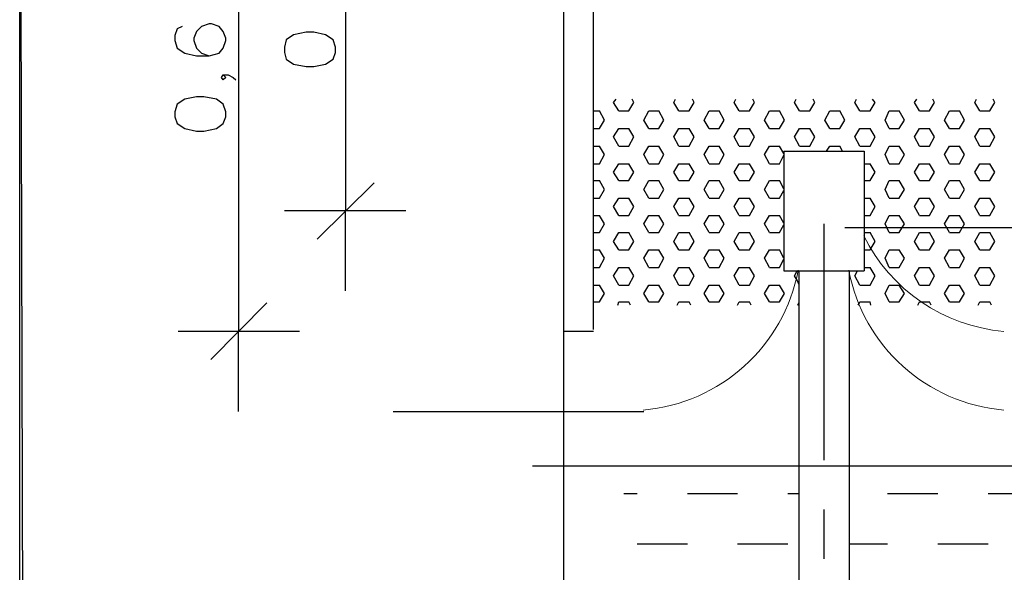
# Model space of a CAD drawing. Header units: millimetres. Extents: x 4477830 to 4478275, y -30323838 to -30323445.
# Tile 15 of 124: x 4477846.93 to 4477852.84, y -30323603.68 to -30323600.36. Entities that reach past the tile are written whole.
import ezdxf

# ---------------------------------------------------------------- set-up
doc = ezdxf.new("R2010")
doc.units = ezdxf.units.MM

msp = doc.modelspace()

# ---------------------------------------------------------------- linework, layer by layer
at = {"color": 8, "lineweight": 25, "flags": 128}
for points in [[(4477852.4893, -30323611.9923), (4477846.9692, -30323611.9923), (4477846.929, -30323597.3041)], [(4477850.1947, -30323602.2203), (4477850.1947, -30323606.6886)]]:
    msp.add_lwpolyline(points, dxfattribs=at)
at = {"color": 18, "true_color": 0x000000}
msp.add_lwpolyline([(4477846.929, -30323597.3041), (4477865.5572, -30323597.3041), (4477865.5572, -30323611.9923), (4477846.929, -30323611.9923)], close=True, dxfattribs=at)
at = {"color": 18, "lineweight": 25, "true_color": 0x000000, "flags": 128}
for points in [[(4477848.2423, -30323598.4966), (4477848.2423, -30323602.2303)], [(4477848.8864, -30323598.4966), (4477848.8864, -30323601.5057)], [(4477847.9052, -30323600.3987), (4477847.875, -30323600.4138), (4477847.8599, -30323600.4541), (4477847.8599, -30323600.4842), (4477847.875, -30323600.5295), (4477847.9203, -30323600.5597), (4477847.9907, -30323600.5748), (4477848.0662, -30323600.5748), (4477848.1266, -30323600.5597), (4477848.1517, -30323600.5295), (4477848.1668, -30323600.4842), (4477848.1668, -30323600.4692), (4477848.1517, -30323600.4289), (4477848.1266, -30323600.3987), (4477848.0813, -30323600.3836), (4477848.0662, -30323600.3836), (4477848.0209, -30323600.3987), (4477847.9907, -30323600.4289), (4477847.9756, -30323600.4692), (4477847.9756, -30323600.4842), (4477847.9907, -30323600.5295), (4477848.0209, -30323600.5597), (4477848.0662, -30323600.5748)], [(4477848.5191, -30323600.5547), (4477848.5291, -30323600.5949), (4477848.5744, -30323600.6251), (4477848.6499, -30323600.6402), (4477848.6952, -30323600.6402), (4477848.7656, -30323600.6251), (4477848.8109, -30323600.5949), (4477848.826, -30323600.5547), (4477848.826, -30323600.5245), (4477848.8109, -30323600.4792), (4477848.7656, -30323600.449), (4477848.6952, -30323600.4339), (4477848.6499, -30323600.4339), (4477848.5744, -30323600.449), (4477848.5291, -30323600.4792), (4477848.5191, -30323600.5245), (4477848.5191, -30323600.5547)], [(4477848.1517, -30323600.6906), (4477848.1668, -30323600.7057), (4477848.1517, -30323600.7207), (4477848.1417, -30323600.7057), (4477848.1517, -30323600.6906), (4477848.1819, -30323600.6906), (4477848.2121, -30323600.7057), (4477848.2272, -30323600.7207)], [(4477847.8599, -30323600.9422), (4477847.875, -30323600.9824), (4477847.9203, -30323601.0126), (4477847.9907, -30323601.0277), (4477848.036, -30323601.0277), (4477848.1115, -30323601.0126), (4477848.1517, -30323600.9824), (4477848.1668, -30323600.9422), (4477848.1668, -30323600.912), (4477848.1517, -30323600.8667), (4477848.1115, -30323600.8365), (4477848.036, -30323600.8214), (4477847.9907, -30323600.8214), (4477847.9203, -30323600.8365), (4477847.875, -30323600.8667), (4477847.8599, -30323600.912), (4477847.8599, -30323600.9422)], [(4477848.7153, -30323601.6768), (4477849.0575, -30323601.3397)], [(4477848.5191, -30323601.5057), (4477849.2487, -30323601.5057)], [(4477848.8864, -30323601.9888), (4477848.8864, -30323601.5057)], [(4477851.7596, -30323601.5862), (4477851.7596, -30323603.0052)], [(4477851.8854, -30323601.6064), (4477855.0404, -30323601.6064)], [(4477848.0762, -30323602.4014), (4477848.4134, -30323602.0592)], [(4477847.88, -30323602.2303), (4477848.6096, -30323602.2303)], [(4477848.2423, -30323602.7134), (4477848.2423, -30323602.2303)], [(4477850.1947, -30323602.2303), (4477850.3758, -30323602.2303)], [(4477850.0085, -30323603.0405), (4477853.9737, -30323603.0405)], [(4477851.7596, -30323603.3021), (4477851.7596, -30323603.599)]]:
    msp.add_lwpolyline(points, dxfattribs=at)
at = {"color": 6, "lineweight": 25, "flags": 128}
for points in [[(4477850.3758, -30323602.2203), (4477850.3758, -30323599.7596)], [(4477850.1947, -30323599.82), (4477850.1947, -30323602.2303)]]:
    msp.add_lwpolyline(points, dxfattribs=at)
at = {"color": 7, "lineweight": 25, "true_color": 0xfafafa, "flags": 128}
for points in [[(4477850.4966, -30323600.8566), (4477850.5117, -30323600.8365)], [(4477850.6174, -30323600.8566), (4477850.6073, -30323600.8365)], [(4477850.8589, -30323600.8566), (4477850.869, -30323600.8365)], [(4477850.9797, -30323600.8566), (4477850.9696, -30323600.8365)], [(4477851.2212, -30323600.8566), (4477851.2313, -30323600.8365)], [(4477851.342, -30323600.8566), (4477851.3319, -30323600.8365)], [(4477851.5835, -30323600.8566), (4477851.5936, -30323600.8365)], [(4477851.7043, -30323600.8566), (4477851.6942, -30323600.8365)], [(4477851.9458, -30323600.8566), (4477851.9559, -30323600.8365)], [(4477852.0666, -30323600.8566), (4477852.0515, -30323600.8365)], [(4477852.3031, -30323600.8566), (4477852.3182, -30323600.8365)], [(4477852.4238, -30323600.8566), (4477852.4138, -30323600.8365)], [(4477852.6654, -30323600.8566), (4477852.6754, -30323600.8365)], [(4477852.7861, -30323600.8566), (4477852.7761, -30323600.8365)], [(4477850.3758, -30323600.9069), (4477850.4111, -30323600.9069)], [(4477850.4413, -30323600.9623), (4477850.4111, -30323600.9069)], [(4477850.5268, -30323600.9069), (4477850.4966, -30323600.8566)], [(4477850.5268, -30323600.9069), (4477850.5872, -30323600.9069)], [(4477850.5872, -30323600.9069), (4477850.6174, -30323600.8566)], [(4477850.6778, -30323600.9623), (4477850.7079, -30323600.9069)], [(4477850.7079, -30323600.9069), (4477850.7683, -30323600.9069)], [(4477850.7985, -30323600.9623), (4477850.7683, -30323600.9069)], [(4477850.8891, -30323600.9069), (4477850.8589, -30323600.8566)], [(4477850.8891, -30323600.9069), (4477850.9495, -30323600.9069)], [(4477850.9495, -30323600.9069), (4477850.9797, -30323600.8566)], [(4477851.0401, -30323600.9623), (4477851.0702, -30323600.9069)], [(4477851.0702, -30323600.9069), (4477851.1306, -30323600.9069)], [(4477851.1608, -30323600.9623), (4477851.1306, -30323600.9069)], [(4477851.2514, -30323600.9069), (4477851.2212, -30323600.8566)], [(4477851.2514, -30323600.9069), (4477851.3118, -30323600.9069)], [(4477851.3118, -30323600.9069), (4477851.342, -30323600.8566)], [(4477851.4024, -30323600.9623), (4477851.4325, -30323600.9069)], [(4477851.4325, -30323600.9069), (4477851.4929, -30323600.9069)], [(4477851.5231, -30323600.9623), (4477851.4929, -30323600.9069)], [(4477851.6137, -30323600.9069), (4477851.5835, -30323600.8566)], [(4477851.6137, -30323600.9069), (4477851.6741, -30323600.9069)], [(4477851.6741, -30323600.9069), (4477851.7043, -30323600.8566)], [(4477851.7647, -30323600.9623), (4477851.7948, -30323600.9069)], [(4477851.7948, -30323600.9069), (4477851.8552, -30323600.9069)], [(4477851.8854, -30323600.9623), (4477851.8552, -30323600.9069)], [(4477851.976, -30323600.9069), (4477851.9458, -30323600.8566)], [(4477851.976, -30323600.9069), (4477852.0364, -30323600.9069)], [(4477852.0364, -30323600.9069), (4477852.0666, -30323600.8566)], [(4477852.127, -30323600.9623), (4477852.1521, -30323600.9069)], [(4477852.1521, -30323600.9069), (4477852.2125, -30323600.9069)], [(4477852.2427, -30323600.9623), (4477852.2125, -30323600.9069)], [(4477852.3333, -30323600.9069), (4477852.3031, -30323600.8566)], [(4477852.3333, -30323600.9069), (4477852.3936, -30323600.9069)], [(4477852.3936, -30323600.9069), (4477852.4238, -30323600.8566)], [(4477852.4842, -30323600.9623), (4477852.5144, -30323600.9069)], [(4477852.5144, -30323600.9069), (4477852.5748, -30323600.9069)], [(4477852.605, -30323600.9623), (4477852.5748, -30323600.9069)], [(4477852.6956, -30323600.9069), (4477852.6654, -30323600.8566)], [(4477852.6956, -30323600.9069), (4477852.7559, -30323600.9069)], [(4477852.7559, -30323600.9069), (4477852.7861, -30323600.8566)], [(4477850.4111, -30323601.0126), (4477850.4413, -30323600.9623)], [(4477850.7079, -30323601.0126), (4477850.6778, -30323600.9623)], [(4477850.7683, -30323601.0126), (4477850.7985, -30323600.9623)], [(4477851.0702, -30323601.0126), (4477851.0401, -30323600.9623)], [(4477851.1306, -30323601.0126), (4477851.1608, -30323600.9623)], [(4477851.4325, -30323601.0126), (4477851.4024, -30323600.9623)], [(4477851.4929, -30323601.0126), (4477851.5231, -30323600.9623)], [(4477851.7948, -30323601.0126), (4477851.7647, -30323600.9623)], [(4477851.8552, -30323601.0126), (4477851.8854, -30323600.9623)], [(4477852.1521, -30323601.0126), (4477852.127, -30323600.9623)], [(4477852.2125, -30323601.0126), (4477852.2427, -30323600.9623)], [(4477852.5144, -30323601.0126), (4477852.4842, -30323600.9623)], [(4477852.5748, -30323601.0126), (4477852.605, -30323600.9623)], [(4477850.3758, -30323601.0126), (4477850.4111, -30323601.0126)], [(4477850.4966, -30323601.0629), (4477850.5268, -30323601.0126)], [(4477850.5268, -30323601.0126), (4477850.5872, -30323601.0126)], [(4477850.6174, -30323601.0629), (4477850.5872, -30323601.0126)], [(4477850.7079, -30323601.0126), (4477850.7683, -30323601.0126)], [(4477850.8589, -30323601.0629), (4477850.8891, -30323601.0126)], [(4477850.8891, -30323601.0126), (4477850.9495, -30323601.0126)], [(4477850.9797, -30323601.0629), (4477850.9495, -30323601.0126)], [(4477851.0702, -30323601.0126), (4477851.1306, -30323601.0126)], [(4477851.2212, -30323601.0629), (4477851.2514, -30323601.0126)], [(4477851.2514, -30323601.0126), (4477851.3118, -30323601.0126)], [(4477851.342, -30323601.0629), (4477851.3118, -30323601.0126)], [(4477851.4325, -30323601.0126), (4477851.4929, -30323601.0126)], [(4477851.5835, -30323601.0629), (4477851.6137, -30323601.0126)], [(4477851.6137, -30323601.0126), (4477851.6741, -30323601.0126)], [(4477851.7043, -30323601.0629), (4477851.6741, -30323601.0126)], [(4477851.7948, -30323601.0126), (4477851.8552, -30323601.0126)], [(4477851.9458, -30323601.0629), (4477851.976, -30323601.0126)], [(4477851.976, -30323601.0126), (4477852.0364, -30323601.0126)], [(4477852.0666, -30323601.0629), (4477852.0364, -30323601.0126)], [(4477852.1521, -30323601.0126), (4477852.2125, -30323601.0126)], [(4477852.3031, -30323601.0629), (4477852.3333, -30323601.0126)], [(4477852.3333, -30323601.0126), (4477852.3936, -30323601.0126)], [(4477852.4238, -30323601.0629), (4477852.3936, -30323601.0126)], [(4477852.5144, -30323601.0126), (4477852.5748, -30323601.0126)], [(4477852.6654, -30323601.0629), (4477852.6956, -30323601.0126)], [(4477852.6956, -30323601.0126), (4477852.7559, -30323601.0126)], [(4477852.7861, -30323601.0629), (4477852.7559, -30323601.0126)], [(4477850.5268, -30323601.1183), (4477850.4966, -30323601.0629)], [(4477850.5872, -30323601.1183), (4477850.6174, -30323601.0629)], [(4477850.8891, -30323601.1183), (4477850.8589, -30323601.0629)], [(4477850.9495, -30323601.1183), (4477850.9797, -30323601.0629)], [(4477851.2514, -30323601.1183), (4477851.2212, -30323601.0629)], [(4477851.3118, -30323601.1183), (4477851.342, -30323601.0629)], [(4477851.6137, -30323601.1183), (4477851.5835, -30323601.0629)], [(4477851.6741, -30323601.1183), (4477851.7043, -30323601.0629)], [(4477851.976, -30323601.1183), (4477851.9458, -30323601.0629)], [(4477852.0364, -30323601.1183), (4477852.0666, -30323601.0629)], [(4477852.3333, -30323601.1183), (4477852.3031, -30323601.0629)], [(4477852.3936, -30323601.1183), (4477852.4238, -30323601.0629)], [(4477852.6956, -30323601.1183), (4477852.6654, -30323601.0629)], [(4477852.7559, -30323601.1183), (4477852.7861, -30323601.0629)], [(4477850.3758, -30323601.1183), (4477850.4111, -30323601.1183)], [(4477850.4413, -30323601.1686), (4477850.4111, -30323601.1183)], [(4477850.5268, -30323601.1183), (4477850.5872, -30323601.1183)], [(4477850.6778, -30323601.1686), (4477850.7079, -30323601.1183)], [(4477850.7079, -30323601.1183), (4477850.7683, -30323601.1183)], [(4477850.7985, -30323601.1686), (4477850.7683, -30323601.1183)], [(4477850.8891, -30323601.1183), (4477850.9495, -30323601.1183)], [(4477851.0401, -30323601.1686), (4477851.0702, -30323601.1183)], [(4477851.0702, -30323601.1183), (4477851.1306, -30323601.1183)], [(4477851.1608, -30323601.1686), (4477851.1306, -30323601.1183)], [(4477851.2514, -30323601.1183), (4477851.3118, -30323601.1183)], [(4477851.4024, -30323601.1686), (4477851.4325, -30323601.1183)], [(4477851.4325, -30323601.1183), (4477851.4929, -30323601.1183)], [(4477851.5181, -30323601.1636), (4477851.4929, -30323601.1183)], [(4477851.6137, -30323601.1183), (4477851.6741, -30323601.1183)], [(4477851.7747, -30323601.1485), (4477851.7948, -30323601.1183)], [(4477851.7948, -30323601.1183), (4477851.8552, -30323601.1183)], [(4477851.8703, -30323601.1485), (4477851.8552, -30323601.1183)], [(4477851.976, -30323601.1183), (4477852.0364, -30323601.1183)], [(4477852.127, -30323601.1686), (4477852.1521, -30323601.1183)], [(4477852.1521, -30323601.1183), (4477852.2125, -30323601.1183)], [(4477852.2427, -30323601.1686), (4477852.2125, -30323601.1183)], [(4477852.3333, -30323601.1183), (4477852.3936, -30323601.1183)], [(4477852.4842, -30323601.1686), (4477852.5144, -30323601.1183)], [(4477852.5144, -30323601.1183), (4477852.5748, -30323601.1183)], [(4477852.605, -30323601.1686), (4477852.5748, -30323601.1183)], [(4477852.6956, -30323601.1183), (4477852.7559, -30323601.1183)], [(4477850.4111, -30323601.2239), (4477850.4413, -30323601.1686)], [(4477850.7079, -30323601.2239), (4477850.6778, -30323601.1686)], [(4477850.7683, -30323601.2239), (4477850.7985, -30323601.1686)], [(4477851.0702, -30323601.2239), (4477851.0401, -30323601.1686)], [(4477851.1306, -30323601.2239), (4477851.1608, -30323601.1686)], [(4477851.4325, -30323601.2239), (4477851.4024, -30323601.1686)], [(4477851.4929, -30323601.2239), (4477851.5181, -30323601.1736)], [(4477852.1521, -30323601.2239), (4477852.127, -30323601.1686)], [(4477852.2125, -30323601.2239), (4477852.2427, -30323601.1686)], [(4477852.5144, -30323601.2239), (4477852.4842, -30323601.1686)], [(4477852.5748, -30323601.2239), (4477852.605, -30323601.1686)], [(4477850.3758, -30323601.2239), (4477850.4111, -30323601.2239)], [(4477850.4966, -30323601.2743), (4477850.5268, -30323601.2239)], [(4477850.5268, -30323601.2239), (4477850.5872, -30323601.2239)], [(4477850.6174, -30323601.2743), (4477850.5872, -30323601.2239)], [(4477850.7079, -30323601.2239), (4477850.7683, -30323601.2239)], [(4477850.8589, -30323601.2743), (4477850.8891, -30323601.2239)], [(4477850.8891, -30323601.2239), (4477850.9495, -30323601.2239)], [(4477850.9797, -30323601.2743), (4477850.9495, -30323601.2239)], [(4477851.0702, -30323601.2239), (4477851.1306, -30323601.2239)], [(4477851.2212, -30323601.2743), (4477851.2514, -30323601.2239)], [(4477851.2514, -30323601.2239), (4477851.3118, -30323601.2239)], [(4477851.342, -30323601.2743), (4477851.3118, -30323601.2239)], [(4477851.4325, -30323601.2239), (4477851.4929, -30323601.2239)], [(4477852.0012, -30323601.2239), (4477852.0364, -30323601.2239)], [(4477852.0666, -30323601.2743), (4477852.0364, -30323601.2239)], [(4477852.1521, -30323601.2239), (4477852.2125, -30323601.2239)], [(4477852.3031, -30323601.2743), (4477852.3333, -30323601.2239)], [(4477852.3333, -30323601.2239), (4477852.3936, -30323601.2239)], [(4477852.4238, -30323601.2743), (4477852.3936, -30323601.2239)], [(4477852.5144, -30323601.2239), (4477852.5748, -30323601.2239)], [(4477852.6654, -30323601.2743), (4477852.6956, -30323601.2239)], [(4477852.6956, -30323601.2239), (4477852.7559, -30323601.2239)], [(4477852.7861, -30323601.2743), (4477852.7559, -30323601.2239)], [(4477850.3758, -30323601.3246), (4477850.4111, -30323601.3246)], [(4477850.4413, -30323601.3799), (4477850.4111, -30323601.3246)], [(4477850.5268, -30323601.3246), (4477850.4966, -30323601.2743)], [(4477850.5268, -30323601.3246), (4477850.5872, -30323601.3246)], [(4477850.5872, -30323601.3246), (4477850.6174, -30323601.2743)], [(4477850.6778, -30323601.3799), (4477850.7079, -30323601.3246)], [(4477850.7079, -30323601.3246), (4477850.7683, -30323601.3246)], [(4477850.7985, -30323601.3799), (4477850.7683, -30323601.3246)], [(4477850.8891, -30323601.3246), (4477850.8589, -30323601.2743)], [(4477850.8891, -30323601.3246), (4477850.9495, -30323601.3246)], [(4477850.9495, -30323601.3246), (4477850.9797, -30323601.2743)], [(4477851.0401, -30323601.3799), (4477851.0702, -30323601.3246)], [(4477851.0702, -30323601.3246), (4477851.1306, -30323601.3246)], [(4477851.1608, -30323601.3799), (4477851.1306, -30323601.3246)], [(4477851.2514, -30323601.3246), (4477851.2212, -30323601.2743)], [(4477851.2514, -30323601.3246), (4477851.3118, -30323601.3246)], [(4477851.3118, -30323601.3246), (4477851.342, -30323601.2743)], [(4477851.4024, -30323601.3799), (4477851.4325, -30323601.3246)], [(4477851.4325, -30323601.3246), (4477851.4929, -30323601.3246)], [(4477851.5181, -30323601.3749), (4477851.4929, -30323601.3246)], [(4477852.0012, -30323601.3246), (4477852.0364, -30323601.3246)], [(4477852.0364, -30323601.3246), (4477852.0666, -30323601.2743)], [(4477852.127, -30323601.3799), (4477852.1521, -30323601.3246)], [(4477852.1521, -30323601.3246), (4477852.2125, -30323601.3246)], [(4477852.2427, -30323601.3799), (4477852.2125, -30323601.3246)], [(4477852.3333, -30323601.3246), (4477852.3031, -30323601.2743)], [(4477852.3333, -30323601.3246), (4477852.3936, -30323601.3246)], [(4477852.3936, -30323601.3246), (4477852.4238, -30323601.2743)], [(4477852.4842, -30323601.3799), (4477852.5144, -30323601.3246)], [(4477852.5144, -30323601.3246), (4477852.5748, -30323601.3246)], [(4477852.605, -30323601.3799), (4477852.5748, -30323601.3246)], [(4477852.6956, -30323601.3246), (4477852.6654, -30323601.2743)], [(4477852.6956, -30323601.3246), (4477852.7559, -30323601.3246)], [(4477852.7559, -30323601.3246), (4477852.7861, -30323601.2743)], [(4477850.4111, -30323601.4302), (4477850.4413, -30323601.3799)], [(4477850.7079, -30323601.4302), (4477850.6778, -30323601.3799)], [(4477850.7683, -30323601.4302), (4477850.7985, -30323601.3799)], [(4477851.0702, -30323601.4302), (4477851.0401, -30323601.3799)], [(4477851.1306, -30323601.4302), (4477851.1608, -30323601.3799)], [(4477851.4325, -30323601.4302), (4477851.4024, -30323601.3799)], [(4477852.1521, -30323601.4302), (4477852.127, -30323601.3799)], [(4477852.2125, -30323601.4302), (4477852.2427, -30323601.3799)], [(4477852.5144, -30323601.4302), (4477852.4842, -30323601.3799)], [(4477852.5748, -30323601.4302), (4477852.605, -30323601.3799)], [(4477850.3758, -30323601.4302), (4477850.4111, -30323601.4302)], [(4477850.4966, -30323601.4806), (4477850.5268, -30323601.4302)], [(4477850.5268, -30323601.4302), (4477850.5872, -30323601.4302)], [(4477850.6174, -30323601.4806), (4477850.5872, -30323601.4302)], [(4477850.7079, -30323601.4302), (4477850.7683, -30323601.4302)], [(4477850.8589, -30323601.4806), (4477850.8891, -30323601.4302)], [(4477850.8891, -30323601.4302), (4477850.9495, -30323601.4302)], [(4477850.9797, -30323601.4806), (4477850.9495, -30323601.4302)], [(4477851.0702, -30323601.4302), (4477851.1306, -30323601.4302)], [(4477851.2212, -30323601.4806), (4477851.2514, -30323601.4302)], [(4477851.2514, -30323601.4302), (4477851.3118, -30323601.4302)], [(4477851.342, -30323601.4806), (4477851.3118, -30323601.4302)], [(4477851.4325, -30323601.4302), (4477851.4929, -30323601.4302)], [(4477851.4929, -30323601.4302), (4477851.5181, -30323601.385)], [(4477852.0012, -30323601.4302), (4477852.0364, -30323601.4302)], [(4477852.0666, -30323601.4806), (4477852.0364, -30323601.4302)], [(4477852.1521, -30323601.4302), (4477852.2125, -30323601.4302)], [(4477852.3031, -30323601.4806), (4477852.3333, -30323601.4302)], [(4477852.3333, -30323601.4302), (4477852.3936, -30323601.4302)], [(4477852.4238, -30323601.4806), (4477852.3936, -30323601.4302)], [(4477852.5144, -30323601.4302), (4477852.5748, -30323601.4302)], [(4477852.6654, -30323601.4806), (4477852.6956, -30323601.4302)], [(4477852.6956, -30323601.4302), (4477852.7559, -30323601.4302)], [(4477852.7861, -30323601.4806), (4477852.7559, -30323601.4302)], [(4477850.5268, -30323601.5359), (4477850.4966, -30323601.4806)], [(4477850.5872, -30323601.5359), (4477850.6174, -30323601.4806)], [(4477850.8891, -30323601.5359), (4477850.8589, -30323601.4806)], [(4477850.9495, -30323601.5359), (4477850.9797, -30323601.4806)], [(4477851.2514, -30323601.5359), (4477851.2212, -30323601.4806)], [(4477851.3118, -30323601.5359), (4477851.342, -30323601.4806)], [(4477852.0364, -30323601.5359), (4477852.0666, -30323601.4806)], [(4477852.3333, -30323601.5359), (4477852.3031, -30323601.4806)], [(4477852.3936, -30323601.5359), (4477852.4238, -30323601.4806)], [(4477852.6956, -30323601.5359), (4477852.6654, -30323601.4806)], [(4477852.7559, -30323601.5359), (4477852.7861, -30323601.4806)], [(4477850.3758, -30323601.5359), (4477850.4111, -30323601.5359)], [(4477850.4413, -30323601.5862), (4477850.4111, -30323601.5359)], [(4477850.5268, -30323601.5359), (4477850.5872, -30323601.5359)], [(4477850.6778, -30323601.5862), (4477850.7079, -30323601.5359)], [(4477850.7079, -30323601.5359), (4477850.7683, -30323601.5359)], [(4477850.7985, -30323601.5862), (4477850.7683, -30323601.5359)], [(4477850.8891, -30323601.5359), (4477850.9495, -30323601.5359)], [(4477851.0401, -30323601.5862), (4477851.0702, -30323601.5359)], [(4477851.0702, -30323601.5359), (4477851.1306, -30323601.5359)], [(4477851.1608, -30323601.5862), (4477851.1306, -30323601.5359)], [(4477851.2514, -30323601.5359), (4477851.3118, -30323601.5359)], [(4477851.4024, -30323601.5862), (4477851.4325, -30323601.5359)], [(4477851.4325, -30323601.5359), (4477851.4929, -30323601.5359)], [(4477851.5181, -30323601.5812), (4477851.4929, -30323601.5359)], [(4477852.0012, -30323601.5359), (4477852.0364, -30323601.5359)], [(4477852.127, -30323601.5862), (4477852.1521, -30323601.5359)], [(4477852.1521, -30323601.5359), (4477852.2125, -30323601.5359)], [(4477852.2427, -30323601.5862), (4477852.2125, -30323601.5359)], [(4477852.3333, -30323601.5359), (4477852.3936, -30323601.5359)], [(4477852.4842, -30323601.5862), (4477852.5144, -30323601.5359)], [(4477852.5144, -30323601.5359), (4477852.5748, -30323601.5359)], [(4477852.605, -30323601.5862), (4477852.5748, -30323601.5359)], [(4477852.6956, -30323601.5359), (4477852.7559, -30323601.5359)], [(4477850.4111, -30323601.6366), (4477850.4413, -30323601.5862)], [(4477850.7079, -30323601.6366), (4477850.6778, -30323601.5862)], [(4477850.7683, -30323601.6366), (4477850.7985, -30323601.5862)], [(4477851.0702, -30323601.6366), (4477851.0401, -30323601.5862)], [(4477851.1306, -30323601.6366), (4477851.1608, -30323601.5862)], [(4477851.4325, -30323601.6366), (4477851.4024, -30323601.5862)], [(4477851.4929, -30323601.6366), (4477851.5181, -30323601.5913)], [(4477852.1521, -30323601.6366), (4477852.127, -30323601.5862)], [(4477852.2125, -30323601.6366), (4477852.2427, -30323601.5862)], [(4477852.5144, -30323601.6366), (4477852.4842, -30323601.5862)], [(4477852.5748, -30323601.6366), (4477852.605, -30323601.5862)], [(4477850.3758, -30323601.6366), (4477850.4111, -30323601.6366)], [(4477850.4966, -30323601.6919), (4477850.5268, -30323601.6366)], [(4477850.5268, -30323601.6366), (4477850.5872, -30323601.6366)], [(4477850.6174, -30323601.6919), (4477850.5872, -30323601.6366)], [(4477850.7079, -30323601.6366), (4477850.7683, -30323601.6366)], [(4477850.8589, -30323601.6919), (4477850.8891, -30323601.6366)], [(4477850.8891, -30323601.6366), (4477850.9495, -30323601.6366)], [(4477850.9797, -30323601.6919), (4477850.9495, -30323601.6366)], [(4477851.0702, -30323601.6366), (4477851.1306, -30323601.6366)], [(4477851.2212, -30323601.6919), (4477851.2514, -30323601.6366)], [(4477851.2514, -30323601.6366), (4477851.3118, -30323601.6366)], [(4477851.342, -30323601.6919), (4477851.3118, -30323601.6366)], [(4477851.4325, -30323601.6366), (4477851.4929, -30323601.6366)], [(4477852.0012, -30323601.6366), (4477852.0364, -30323601.6366)], [(4477852.0666, -30323601.6919), (4477852.0364, -30323601.6366)], [(4477852.1521, -30323601.6366), (4477852.2125, -30323601.6366)], [(4477852.3031, -30323601.6919), (4477852.3333, -30323601.6366)], [(4477852.3333, -30323601.6366), (4477852.3936, -30323601.6366)], [(4477852.4238, -30323601.6919), (4477852.3936, -30323601.6366)], [(4477852.5144, -30323601.6366), (4477852.5748, -30323601.6366)], [(4477852.6654, -30323601.6919), (4477852.6956, -30323601.6366)], [(4477852.6956, -30323601.6366), (4477852.7559, -30323601.6366)], [(4477852.7861, -30323601.6919), (4477852.7559, -30323601.6366)], [(4477850.5268, -30323601.7422), (4477850.4966, -30323601.6919)], [(4477850.5872, -30323601.7422), (4477850.6174, -30323601.6919)], [(4477850.8891, -30323601.7422), (4477850.8589, -30323601.6919)], [(4477850.9495, -30323601.7422), (4477850.9797, -30323601.6919)], [(4477851.2514, -30323601.7422), (4477851.2212, -30323601.6919)], [(4477851.3118, -30323601.7422), (4477851.342, -30323601.6919)], [(4477852.0364, -30323601.7422), (4477852.0666, -30323601.6919)], [(4477852.3333, -30323601.7422), (4477852.3031, -30323601.6919)], [(4477852.3936, -30323601.7422), (4477852.4238, -30323601.6919)], [(4477852.6956, -30323601.7422), (4477852.6654, -30323601.6919)], [(4477852.7559, -30323601.7422), (4477852.7861, -30323601.6919)], [(4477850.3758, -30323601.7422), (4477850.4111, -30323601.7422)], [(4477850.4413, -30323601.7925), (4477850.4111, -30323601.7422)], [(4477850.4111, -30323601.8479), (4477850.4413, -30323601.7925)], [(4477850.5268, -30323601.7422), (4477850.5872, -30323601.7422)], [(4477850.6778, -30323601.7925), (4477850.7079, -30323601.7422)], [(4477850.7079, -30323601.8479), (4477850.6778, -30323601.7925)], [(4477850.7079, -30323601.7422), (4477850.7683, -30323601.7422)], [(4477850.7985, -30323601.7925), (4477850.7683, -30323601.7422)], [(4477850.7683, -30323601.8479), (4477850.7985, -30323601.7925)], [(4477850.8891, -30323601.7422), (4477850.9495, -30323601.7422)], [(4477851.0401, -30323601.7925), (4477851.0702, -30323601.7422)], [(4477851.0702, -30323601.8479), (4477851.0401, -30323601.7925)], [(4477851.0702, -30323601.7422), (4477851.1306, -30323601.7422)], [(4477851.1608, -30323601.7925), (4477851.1306, -30323601.7422)], [(4477851.1306, -30323601.8479), (4477851.1608, -30323601.7925)], [(4477851.2514, -30323601.7422), (4477851.3118, -30323601.7422)], [(4477851.4024, -30323601.7925), (4477851.4325, -30323601.7422)], [(4477851.4325, -30323601.8479), (4477851.4024, -30323601.7925)], [(4477851.4325, -30323601.7422), (4477851.4929, -30323601.7422)], [(4477851.5181, -30323601.7925), (4477851.4929, -30323601.7422)], [(4477851.4929, -30323601.8479), (4477851.5181, -30323601.7976)], [(4477852.0012, -30323601.7422), (4477852.0364, -30323601.7422)], [(4477852.127, -30323601.7925), (4477852.1521, -30323601.7422)], [(4477852.1521, -30323601.8479), (4477852.127, -30323601.7925)], [(4477852.1521, -30323601.7422), (4477852.2125, -30323601.7422)], [(4477852.2427, -30323601.7925), (4477852.2125, -30323601.7422)], [(4477852.2125, -30323601.8479), (4477852.2427, -30323601.7925)], [(4477852.3333, -30323601.7422), (4477852.3936, -30323601.7422)], [(4477852.4842, -30323601.7925), (4477852.5144, -30323601.7422)], [(4477852.5144, -30323601.8479), (4477852.4842, -30323601.7925)], [(4477852.5144, -30323601.7422), (4477852.5748, -30323601.7422)], [(4477852.605, -30323601.7925), (4477852.5748, -30323601.7422)], [(4477852.5748, -30323601.8479), (4477852.605, -30323601.7925)], [(4477852.6956, -30323601.7422), (4477852.7559, -30323601.7422)], [(4477850.3758, -30323601.8479), (4477850.4111, -30323601.8479)], [(4477850.4966, -30323601.8982), (4477850.5268, -30323601.8479)], [(4477850.5268, -30323601.8479), (4477850.5872, -30323601.8479)], [(4477850.6174, -30323601.8982), (4477850.5872, -30323601.8479)], [(4477850.7079, -30323601.8479), (4477850.7683, -30323601.8479)], [(4477850.8589, -30323601.8982), (4477850.8891, -30323601.8479)], [(4477850.8891, -30323601.8479), (4477850.9495, -30323601.8479)], [(4477850.9797, -30323601.8982), (4477850.9495, -30323601.8479)], [(4477851.0702, -30323601.8479), (4477851.1306, -30323601.8479)], [(4477851.2212, -30323601.8982), (4477851.2514, -30323601.8479)], [(4477851.2514, -30323601.8479), (4477851.3118, -30323601.8479)], [(4477851.342, -30323601.8982), (4477851.3118, -30323601.8479)], [(4477851.4325, -30323601.8479), (4477851.4929, -30323601.8479)], [(4477852.0012, -30323601.8479), (4477852.0364, -30323601.8479)], [(4477852.0666, -30323601.8982), (4477852.0364, -30323601.8479)], [(4477852.1521, -30323601.8479), (4477852.2125, -30323601.8479)], [(4477852.3031, -30323601.8982), (4477852.3333, -30323601.8479)], [(4477852.3333, -30323601.8479), (4477852.3936, -30323601.8479)], [(4477852.4238, -30323601.8982), (4477852.3936, -30323601.8479)], [(4477852.5144, -30323601.8479), (4477852.5748, -30323601.8479)], [(4477852.6654, -30323601.8982), (4477852.6956, -30323601.8479)], [(4477852.6956, -30323601.8479), (4477852.7559, -30323601.8479)], [(4477852.7861, -30323601.8982), (4477852.7559, -30323601.8479)], [(4477850.5268, -30323601.9536), (4477850.4966, -30323601.8982)], [(4477850.5872, -30323601.9536), (4477850.6174, -30323601.8982)], [(4477850.8891, -30323601.9536), (4477850.8589, -30323601.8982)], [(4477850.9495, -30323601.9536), (4477850.9797, -30323601.8982)], [(4477851.2514, -30323601.9536), (4477851.2212, -30323601.8982)], [(4477851.3118, -30323601.9536), (4477851.342, -30323601.8982)], [(4477851.5835, -30323601.8982), (4477851.5986, -30323601.868)], [(4477851.5986, -30323601.9234), (4477851.5835, -30323601.8982)], [(4477851.9458, -30323601.8982), (4477851.9609, -30323601.868)], [(4477851.976, -30323601.9536), (4477851.9458, -30323601.8982)], [(4477852.0364, -30323601.9536), (4477852.0666, -30323601.8982)], [(4477852.3333, -30323601.9536), (4477852.3031, -30323601.8982)], [(4477852.3936, -30323601.9536), (4477852.4238, -30323601.8982)], [(4477852.6956, -30323601.9536), (4477852.6654, -30323601.8982)], [(4477852.7559, -30323601.9536), (4477852.7861, -30323601.8982)], [(4477850.3758, -30323601.9536), (4477850.4111, -30323601.9536)], [(4477850.4413, -30323602.0039), (4477850.4111, -30323601.9536)], [(4477850.5268, -30323601.9536), (4477850.5872, -30323601.9536)], [(4477850.6778, -30323602.0039), (4477850.7079, -30323601.9536)], [(4477850.7079, -30323601.9536), (4477850.7683, -30323601.9536)], [(4477850.7985, -30323602.0039), (4477850.7683, -30323601.9536)], [(4477850.8891, -30323601.9536), (4477850.9495, -30323601.9536)], [(4477851.0401, -30323602.0039), (4477851.0702, -30323601.9536)], [(4477851.0702, -30323601.9536), (4477851.1306, -30323601.9536)], [(4477851.1608, -30323602.0039), (4477851.1306, -30323601.9536)], [(4477851.2514, -30323601.9536), (4477851.3118, -30323601.9536)], [(4477851.4024, -30323602.0039), (4477851.4325, -30323601.9536)], [(4477851.4325, -30323601.9536), (4477851.4929, -30323601.9536)], [(4477851.5231, -30323602.0039), (4477851.4929, -30323601.9536)], [(4477851.6087, -30323601.9485), (4477851.5986, -30323601.9234)], [(4477851.976, -30323601.9536), (4477852.0364, -30323601.9536)], [(4477852.127, -30323602.0039), (4477852.1521, -30323601.9536)], [(4477852.1521, -30323601.9536), (4477852.2125, -30323601.9536)], [(4477852.2427, -30323602.0039), (4477852.2125, -30323601.9536)], [(4477852.3333, -30323601.9536), (4477852.3936, -30323601.9536)], [(4477852.4842, -30323602.0039), (4477852.5144, -30323601.9536)], [(4477852.5144, -30323601.9536), (4477852.5748, -30323601.9536)], [(4477852.605, -30323602.0039), (4477852.5748, -30323601.9536)], [(4477852.6956, -30323601.9536), (4477852.7559, -30323601.9536)], [(4477850.4111, -30323602.0542), (4477850.4413, -30323602.0039)], [(4477850.7079, -30323602.0542), (4477850.6778, -30323602.0039)], [(4477850.7683, -30323602.0542), (4477850.7985, -30323602.0039)], [(4477851.0702, -30323602.0542), (4477851.0401, -30323602.0039)], [(4477851.1306, -30323602.0542), (4477851.1608, -30323602.0039)], [(4477851.4325, -30323602.0542), (4477851.4024, -30323602.0039)], [(4477851.4929, -30323602.0542), (4477851.5231, -30323602.0039)], [(4477852.1521, -30323602.0542), (4477852.127, -30323602.0039)], [(4477852.2125, -30323602.0542), (4477852.2427, -30323602.0039)], [(4477852.5144, -30323602.0542), (4477852.4842, -30323602.0039)], [(4477852.5748, -30323602.0542), (4477852.605, -30323602.0039)], [(4477850.3758, -30323602.0542), (4477850.4111, -30323602.0542)], [(4477850.5218, -30323602.0743), (4477850.5268, -30323602.0542)], [(4477850.5268, -30323602.0542), (4477850.5872, -30323602.0542)], [(4477850.5972, -30323602.0743), (4477850.5872, -30323602.0542)], [(4477850.7079, -30323602.0542), (4477850.7683, -30323602.0542)], [(4477850.879, -30323602.0743), (4477850.8891, -30323602.0542)], [(4477850.8891, -30323602.0542), (4477850.9495, -30323602.0542)], [(4477850.9595, -30323602.0743), (4477850.9495, -30323602.0542)], [(4477851.0702, -30323602.0542), (4477851.1306, -30323602.0542)], [(4477851.2413, -30323602.0743), (4477851.2514, -30323602.0542)], [(4477851.2514, -30323602.0542), (4477851.3118, -30323602.0542)], [(4477851.3218, -30323602.0743), (4477851.3118, -30323602.0542)], [(4477851.4325, -30323602.0542), (4477851.4929, -30323602.0542)], [(4477851.6036, -30323602.0743), (4477851.6087, -30323602.0592)], [(4477851.9659, -30323602.0743), (4477851.971, -30323602.0643), (4477851.976, -30323602.0542)], [(4477851.976, -30323602.0542), (4477852.0364, -30323602.0542)], [(4477852.0414, -30323602.0743), (4477852.0364, -30323602.0542)], [(4477852.1521, -30323602.0542), (4477852.2125, -30323602.0542)], [(4477852.3232, -30323602.0743), (4477852.3333, -30323602.0542)], [(4477852.3333, -30323602.0542), (4477852.3936, -30323602.0542)], [(4477852.4037, -30323602.0743), (4477852.3936, -30323602.0542)], [(4477852.5144, -30323602.0542), (4477852.5748, -30323602.0542)], [(4477852.6855, -30323602.0743), (4477852.6956, -30323602.0542)], [(4477852.6956, -30323602.0542), (4477852.7559, -30323602.0542)], [(4477852.766, -30323602.0743), (4477852.7559, -30323602.0542)], [(4477850.557, -30323603.2065), (4477850.6375, -30323603.2065)], [(4477850.9394, -30323603.2065), (4477851.2413, -30323603.2065)], [(4477851.5432, -30323603.2065), (4477851.6087, -30323603.2065)], [(4477852.142, -30323603.2065), (4477852.444, -30323603.2065)], [(4477852.7459, -30323603.2065), (4477852.9623, -30323603.2065)], [(4477850.6375, -30323603.5084), (4477850.9394, -30323603.5084)], [(4477851.2413, -30323603.5084), (4477851.5432, -30323603.5084)], [(4477851.9106, -30323603.5084), (4477852.142, -30323603.5084)], [(4477852.444, -30323603.5084), (4477852.7459, -30323603.5084)]]:
    msp.add_lwpolyline(points, dxfattribs=at)
at = {"color": 3, "lineweight": 25, "flags": 128}
for points in [[(4477851.5181, -30323601.1485), (4477851.5181, -30323601.868)], [(4477851.5181, -30323601.1485), (4477852.0012, -30323601.1485)], [(4477852.0012, -30323601.1485), (4477852.0012, -30323601.868)], [(4477851.5181, -30323601.868), (4477852.0012, -30323601.868)], [(4477851.6087, -30323601.868), (4477851.6087, -30323608.2485)], [(4477851.9106, -30323601.868), (4477851.9106, -30323605.179)]]:
    msp.add_lwpolyline(points, dxfattribs=at)
at = {"color": 4, "lineweight": 25, "flags": 128}
msp.add_lwpolyline([(4477849.1732, -30323602.7134), (4477850.6778, -30323602.7134)], dxfattribs=at)
at = {"color": 4, "lineweight": 0}
for points in [[(4477851.9989, -30323601.6584), (4477852.16, -30323601.983), (4477852.4787, -30323602.2001), (4477852.8397, -30323602.2315)], [(4477850.6745, -30323602.7045), (4477851.1381, -30323602.6642), (4477851.5184, -30323602.3207), (4477851.6054, -30323601.8636)], [(4477851.9088, -30323601.8636), (4477851.9958, -30323602.3207), (4477852.3761, -30323602.6642), (4477852.8397, -30323602.7045)]]:
    msp.add_open_spline(points, degree=3, dxfattribs=at)

doc.saveas('drawing.dxf')
